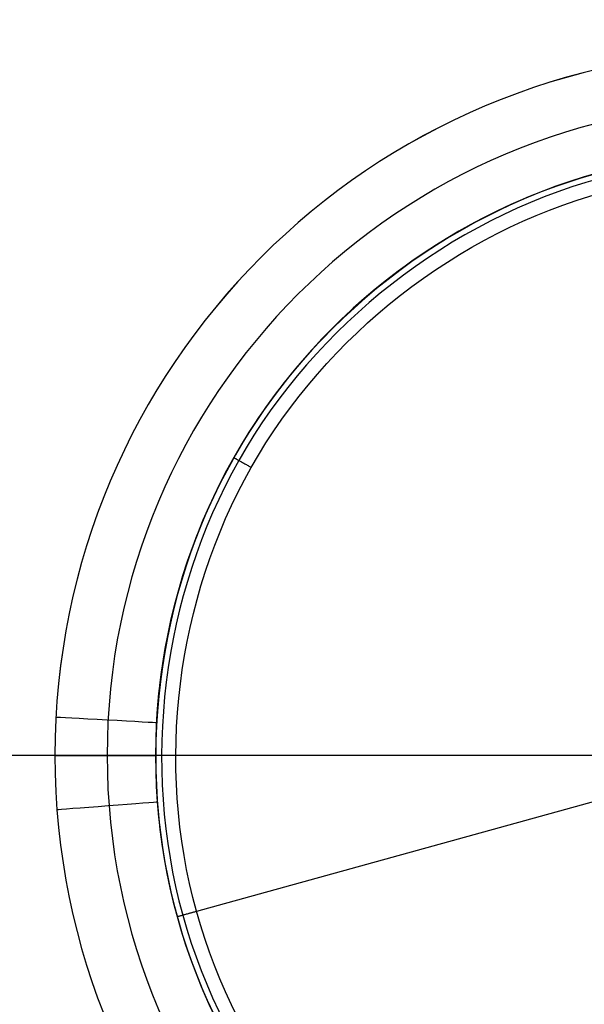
# Model space of a CAD drawing. Header units: millimetres. Extents: x -70 to 70, y -74 to 66.
# Tile 45 of 66: x 13.65 to 19.26, y -6.47 to 3.31. Entities that reach past the tile are written whole.
import ezdxf

# ---------------------------------------------------------------- set-up
doc = ezdxf.new("R2010")
doc.units = ezdxf.units.MM
doc.header["$MEASUREMENT"] = 0
doc.layers.add('Predefinito', color=7, linetype='Continuous', true_color=0x000000)

msp = doc.modelspace()

# ---------------------------------------------------------------- linework, layer by layer
at = {"layer": 'Predefinito', "color": 9, "true_color": 0xc4c4c4}
for p, q in [((15.2172, -5.5998, 26.5), (26.7828, -2.4002, 26.5)), ((15.2021, -4, 4), (-1.4501, -4, 4)), ((25, -4, 2), (11.8165, -4, 2)), ((14.0002, -4, 215.0096), (14.0002, -4, 5.9904)), ((15, -4, 215), (15, -4, 26.5))]:
    msp.add_line(p, q, dxfattribs=at)
for centre, radius, start, end in [((0, -4, 4), 70, 360, 90), ((0, -4, 2), 70, 360, 90), ((0, -4, 3), 70, 270, 90), ((0, -4, 2), 65, 0, 90), ((0, -4), 65, 0, 90), ((0, -4, 1), 65, 270, 90), ((0, -4), 25, 360, 90), ((0, -4, 2), 25, 0, 90), ((0, -4, 1), 25, 270, 90), ((21, -4, 110.5), 7, 0, 180), ((21, -4, 215.0096), 6.9998, 0, 180), ((21, -4, 5.9904), 6.9998, 0, 180), ((21, -4, 215.4996), 6.4808, 0, 180), ((21, -4, 5.5004), 6.4808, 0, 180), ((21, -4, 215), 6, 0, 180), ((21, -4, 26.5), 6, 15.46359, 180), ((21, -4, 6), 6, 15.46359, 180), ((21, -4, 110.5), 6, 0, 180), ((0, -4, 4), 70, 270, 360), ((0, -4, 2), 70, 270, 360), ((0, -4, 2), 25, 270, 0), ((0, -4), 25, 270, 360), ((0, -4), 65, 270, 0), ((0, -4, 2), 65, 270, 0), ((21, -4, 110.5), 7, 180, 0), ((21, -4, 215.0096), 6.9998, 180, 0), ((21, -4, 5.9904), 6.9998, 180, 0), ((21, -4, 215.4996), 6.4808, 180, 0), ((21, -4, 5.5004), 6.4808, 180, 0), ((21, -4, 215), 6, 180, 0), ((21, -4, 6), 6, 180, 0), ((21, -4, 26.5), 6, 180, 0), ((21, -4, 110.5), 6, 180, 0)]:
    msp.add_arc(centre, radius, start, end, dxfattribs=at)
at = {"layer": 'Predefinito', "color": 9, "true_color": 0xc4c4c4, "extrusion": (0.054029, 0.998539, 0)}
msp.add_arc((-14.6854, 6, -2.8595), 0.5, 180, 357.7974, dxfattribs=at)
at = {"layer": 'Predefinito', "color": 9, "true_color": 0xc4c4c4, "extrusion": (1.12805e-11, 1, 1.51974e-11)}
msp.add_arc((-14.5049, 214.9951, -4), 0.5049, 1.64655, 89.44396, dxfattribs=at)
at = {"layer": 'Predefinito', "color": 9, "true_color": 0xc4c4c4, "extrusion": (1.45169e-11, 1, -1.95622e-11)}
msp.add_arc((-14.5049, 6.0049, -4), 0.5049, 270.55604, 358.35345, dxfattribs=at)
at = {"layer": 'Predefinito', "color": 9, "true_color": 0xc4c4c4, "extrusion": (-4.36984e-12, 1, 3.92628e-11)}
msp.add_arc((-14.5, 215, -4), 0.5, 90, 180, dxfattribs=at)
at = {"layer": 'Predefinito', "color": 9, "true_color": 0xc4c4c4, "extrusion": (-5.61862e-12, 1, -5.05409e-11)}
msp.add_arc((-14.5, 6, -4), 0.5, 180, 270, dxfattribs=at)
at = {"layer": 'Predefinito', "color": 9, "true_color": 0xc4c4c4, "extrusion": (-0.076713, 0.997053, -4.33681e-19)}
msp.add_arc((-14.1313, 215, -5.5992), 0.5, 2.2026, 180, dxfattribs=at)
at = {"layer": 'Predefinito', "color": 9, "true_color": 0xc4c4c4}
for points, degree in [([(26.7828, -2.4002, 4.2), (27.2094, -3.9106, 4.2), (26.7844, -7.2788, 4.2), (22.7756, -10.4132, 4.2), (17.7199, -9.7874, 4.2), (14.5877, -5.7739, 4.2), (15.2119, -0.7212, 4.2), (19.2271, 2.4139, 4.2), (24.2768, 1.7855, 4.2), (26.3725, -0.8853, 4.2), (26.7828, -2.4002, 4.2)], 3), ([(26.7263, -2.4159, 4.0586), (27.1488, -3.9115, 4.0586), (26.7279, -7.2468, 4.0586), (22.7583, -10.3506, 4.0586), (17.752, -9.7309, 4.0586), (14.6503, -5.7566, 4.0586), (15.2684, -0.7532, 4.0586), (19.2445, 2.3513, 4.0586), (24.2448, 1.729, 4.0586), (26.3201, -0.9158, 4.0586), (26.7263, -2.4159, 4.0586)], 3), ([(26.59, -2.4536, 4), (26.1935, -0.9892, 4), (24.1676, 1.5927, 4), (19.2862, 2.2001, 4), (15.4048, -0.8305, 4), (14.8014, -5.7148, 4), (17.8293, -9.5945, 4), (22.7165, -10.1994, 4), (26.5915, -7.1696, 4), (27.0025, -3.9136, 4), (26.59, -2.4536, 4)], 3), ([(15.2172, -5.5998, 6.0155), (15.2172, -5.5998, 5.1078), (15.2172, -5.5998, 4.2)], 2)]:
    msp.add_open_spline(points, degree=degree, dxfattribs=at)
for points in [[(15.777, -1.0408, 4.2), (15.777, -1.0408, 4), (15.9511, -1.1394, 4)], [(15.2138, -5.6007, 4.2), (15.2138, -5.6007, 4), (15.4066, -5.5474, 4)]]:
    msp.add_rational_spline(points, [1, 0.707106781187, 1], degree=2, dxfattribs=at)

doc.saveas('drawing.dxf')
